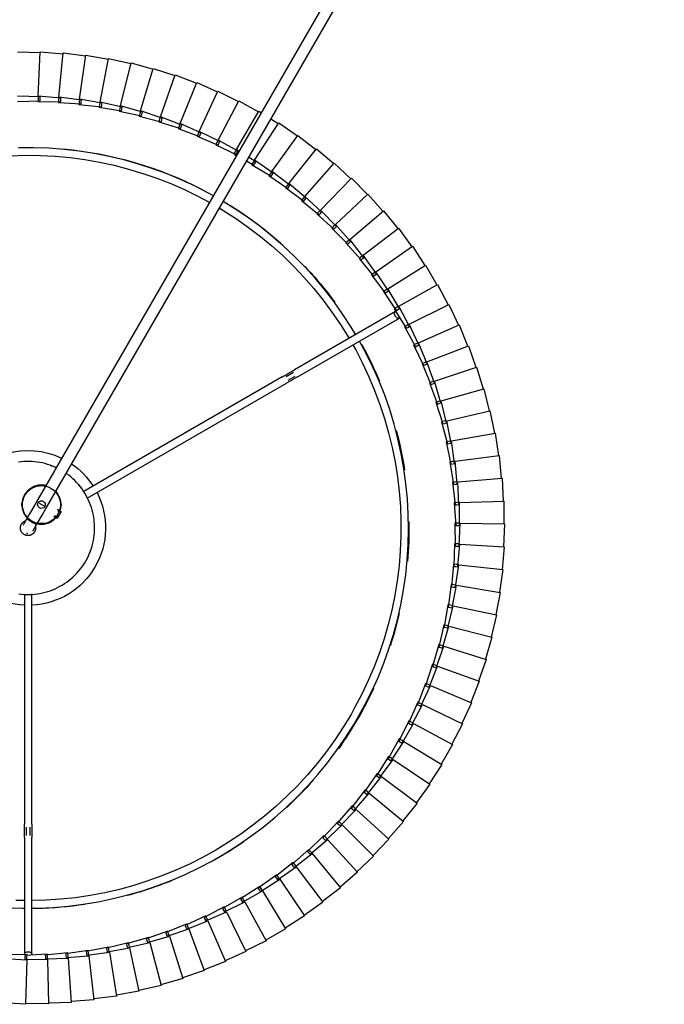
# Model space of a CAD drawing. Header units: millimetres. Extents: x 2868 to 11019, y -1415 to 7989.
# Tile 57 of 83: x 9407 to 9746, y 3433 to 3951. Entities that reach past the tile are written whole.
import ezdxf

# ---------------------------------------------------------------- set-up
doc = ezdxf.new("R2010")
doc.units = ezdxf.units.MM
doc.layers.add('E-LITE-EQPM', color=7, linetype='Continuous', lineweight=20)

# ---------------------------------------------------------------- blocks, each defined once
blk = doc.blocks.new('64314-7L   _Suspended_tensor - 64314-44-7L SAMBA Black_ribbon beige pendant lamp ø450-7L-572759-Planta_PDF Copy 1')
at = {"layer": 'E-LITE-EQPM', "color": 253, "lineweight": 25, "true_color": 0xaaaaaa}
for p, q in [((-338.34, 960.18), (-350.33, 959.43)), ((-337.66, 936.85), (-338.34, 960.18)), ((-326.32, 959.95), (-338.32, 959.78)), ((-326.75, 936.63), (-326.32, 959.95)), ((-314.32, 959.15), (-326.32, 959.56)), ((-315.87, 935.87), (-314.32, 959.15)), ((-302.37, 957.78), (-314.34, 958.76)), ((-305.04, 934.6), (-302.37, 957.78)), ((-290.5, 955.83), (-302.41, 957.38)), ((-294.28, 932.81), (-290.5, 955.83)), ((-278.74, 953.32), (-290.56, 955.44)), ((-283.62, 930.5), (-278.74, 953.32)), ((-267.11, 950.24), (-278.82, 952.93)), ((-273.08, 927.68), (-267.11, 950.24)), ((-255.65, 946.61), (-267.21, 949.85)), ((-262.69, 924.37), (-255.65, 946.61)), ((-244.37, 942.43), (-255.76, 946.23)), ((-252.47, 920.55), (-244.37, 942.43)), ((-233.3, 937.72), (-244.5, 942.06)), ((-242.45, 916.25), (-233.3, 937.72)), ((-222.48, 932.48), (-233.45, 937.35)), ((-349.64, 936.1), (-337.66, 936.85)), ((-337.58, 934.06), (-349.58, 934.11)), ((-338.97, 872.53), (-338.97, 933.93)), ((-338.8, 934.45), (-338.78, 935.45)), ((-326.81, 933.83), (-338.8, 934.45)), ((-338.78, 935.45), (-338.76, 936.45)), ((-338.76, 936.45), (-326.75, 936.63)), ((-337.65, 936.47), (-337.62, 935.46)), ((-337.62, 935.46), (-337.58, 934.06)), ((-334.97, 933.93), (-334.97, 872.53)), ((-328.01, 934.28), (-327.94, 935.28)), ((-316.06, 933.09), (-328.01, 934.28)), ((-327.94, 935.28), (-327.87, 936.27)), ((-327.87, 936.27), (-315.87, 935.87)), ((-326.78, 935.23), (-326.81, 933.83)), ((-326.76, 936.24), (-326.78, 935.23)), ((-317.24, 933.59), (-317.12, 934.58)), ((-305.36, 931.82), (-317.24, 933.59)), ((-317.12, 934.58), (-317.01, 935.58)), ((-317.01, 935.58), (-305.04, 934.6)), ((-315.97, 934.48), (-316.06, 933.09)), ((-315.9, 935.49), (-315.97, 934.48)), ((-306.51, 932.39), (-306.35, 933.37)), ((-294.73, 930.05), (-306.51, 932.39)), ((-306.35, 933.37), (-306.19, 934.36)), ((-306.19, 934.36), (-294.28, 932.81)), ((-305.2, 933.21), (-305.36, 931.82)), ((-305.08, 934.21), (-305.2, 933.21)), ((-295.65, 931.64), (-295.44, 932.62)), ((-295.44, 932.62), (-283.62, 930.5)), ((-294.34, 932.42), (-294.51, 931.43)), ((-232.64, 911.48), (-222.48, 932.48)), ((-211.92, 926.73), (-222.65, 932.12)), ((-295.86, 930.67), (-295.65, 931.64)), ((-284.21, 927.77), (-295.86, 930.67)), ((-294.51, 931.43), (-294.73, 930.05)), ((-285.3, 928.44), (-285.04, 929.4)), ((-273.8, 924.98), (-285.3, 928.44)), ((-285.04, 929.4), (-284.79, 930.37)), ((-284.79, 930.37), (-273.08, 927.68)), ((-283.91, 929.13), (-284.21, 927.77)), ((-283.7, 930.12), (-283.91, 929.13)), ((-274.55, 926.66), (-274.25, 927.61)), ((-274.25, 927.61), (-262.69, 924.37)), ((-273.18, 927.31), (-273.44, 926.33)), ((-274.86, 925.71), (-274.55, 926.66)), ((-263.54, 921.7), (-274.86, 925.71)), ((-273.44, 926.33), (-273.8, 924.98)), ((-264.56, 922.47), (-264.21, 923.41)), ((-253.45, 917.93), (-264.56, 922.47)), ((-264.21, 923.41), (-263.87, 924.35)), ((-263.87, 924.35), (-252.47, 920.55)), ((-263.12, 923.03), (-263.54, 921.7)), ((-262.81, 923.99), (-263.12, 923.03)), ((-223.08, 906.24), (-211.92, 926.73)), ((-201.64, 920.47), (-212.1, 926.37)), ((-254.43, 918.75), (-254.04, 919.67)), ((-243.55, 913.68), (-254.43, 918.75)), ((-254.04, 919.67), (-253.65, 920.59)), ((-253.65, 920.59), (-242.45, 916.25)), ((-252.96, 919.24), (-253.45, 917.93)), ((-252.61, 920.19), (-252.96, 919.24)), ((-213.78, 900.54), (-201.64, 920.47)), ((-191.68, 913.73), (-201.84, 920.13)), ((-244.49, 914.55), (-244.05, 915.45)), ((-233.86, 908.96), (-244.49, 914.55)), ((-244.05, 915.45), (-243.62, 916.35)), ((-243.62, 916.35), (-232.64, 911.48)), ((-243, 914.97), (-243.55, 913.68)), ((-242.6, 915.89), (-243, 914.97)), ((-234.29, 910.75), (-233.81, 911.63)), ((-233.81, 911.63), (-223.08, 906.24)), ((-204.76, 894.41), (-191.68, 913.73)), ((-182.06, 906.52), (-191.9, 913.4)), ((-234.76, 909.87), (-234.29, 910.75)), ((-224.42, 903.78), (-234.76, 909.87)), ((-233.25, 910.22), (-233.86, 908.96)), ((-232.81, 911.13), (-233.25, 910.22)), ((-224.75, 905.59), (-224.23, 906.44)), ((-224.23, 906.44), (-213.78, 900.54)), ((-196.04, 887.85), (-182.06, 906.52)), ((-172.79, 898.86), (-182.29, 906.2)), ((-225.27, 904.74), (-224.75, 905.59)), ((-215.23, 898.15), (-225.27, 904.74)), ((-223.75, 905.01), (-224.42, 903.78)), ((-223.27, 905.89), (-223.75, 905.01)), ((-216.04, 899.15), (-215.48, 899.97)), ((-206.32, 892.09), (-216.04, 899.15)), ((-215.48, 899.97), (-214.92, 900.8)), ((-214.5, 899.35), (-215.23, 898.15)), ((-214.92, 900.8), (-204.76, 894.41)), ((-213.98, 900.21), (-214.5, 899.35)), ((-187.66, 880.88), (-172.79, 898.86)), ((-163.9, 890.76), (-173.03, 898.54)), ((-207.08, 893.12), (-206.49, 893.92)), ((-197.72, 885.61), (-207.08, 893.12)), ((-206.49, 893.92), (-205.89, 894.72)), ((-205.54, 893.25), (-206.32, 892.09)), ((-205.89, 894.72), (-196.04, 887.85)), ((-204.98, 894.08), (-205.54, 893.25)), ((-179.61, 873.51), (-163.9, 890.76)), ((-198.43, 886.68), (-197.79, 887.45)), ((-189.44, 878.72), (-198.43, 886.68)), ((-197.79, 887.45), (-197.16, 888.22)), ((-196.88, 886.73), (-197.72, 885.61)), ((-197.16, 888.22), (-187.66, 880.88)), ((-196.28, 887.54), (-196.88, 886.73)), ((-155.4, 882.24), (-164.16, 890.46)), ((-190.09, 879.82), (-189.42, 880.56)), ((-189.42, 880.56), (-188.75, 881.3)), ((-188.75, 881.3), (-179.61, 873.51)), ((-187.9, 880.58), (-188.55, 879.8)), ((-171.93, 865.77), (-155.4, 882.24)), ((-147.33, 873.33), (-155.68, 881.95)), ((-181.49, 871.45), (-190.09, 879.82)), ((-188.55, 879.8), (-189.44, 878.72)), ((-337.97, 867), (-337.97, 871.43)), ((-335.96, 871.43), (-335.96, 867)), ((-182.1, 872.58), (-181.39, 873.28)), ((-173.91, 863.79), (-182.1, 872.58)), ((-180.55, 872.48), (-181.49, 871.45)), ((-181.39, 873.28), (-180.68, 873.98)), ((-180.68, 873.98), (-171.93, 865.77)), ((-179.87, 873.22), (-180.55, 872.48)), ((-164.63, 857.66), (-147.33, 873.33)), ((-139.7, 864.03), (-147.62, 873.05)), ((-338.96, 744.49), (-338.97, 865.46)), ((-334.97, 865.46), (-334.96, 744.26)), ((-174.46, 864.95), (-173.72, 865.62)), ((-166.7, 855.79), (-174.46, 864.95)), ((-172.92, 864.78), (-173.91, 863.79)), ((-173.72, 865.62), (-172.98, 866.29)), ((-172.98, 866.29), (-164.63, 857.66)), ((-172.2, 865.49), (-172.92, 864.78)), ((-157.72, 849.22), (-139.7, 864.03)), ((-132.51, 854.38), (-140, 863.77)), ((-167.19, 856.97), (-166.42, 857.61)), ((-159.88, 847.45), (-167.19, 856.97)), ((-165.66, 856.73), (-166.7, 855.79)), ((-166.42, 857.61), (-165.65, 858.24)), ((-164.92, 857.4), (-165.66, 856.73)), ((-165.65, 858.24), (-157.72, 849.22)), ((-151.23, 840.45), (-132.51, 854.38)), ((-160.32, 848.65), (-159.52, 849.25)), ((-159.52, 849.25), (-158.72, 849.84)), ((-158.72, 849.84), (-151.23, 840.45)), ((-125.81, 844.4), (-132.83, 854.14)), ((-153.48, 838.79), (-160.32, 848.65)), ((-158.8, 848.33), (-159.88, 847.45)), ((-158.02, 848.97), (-158.8, 848.33)), ((-145.17, 831.39), (-125.81, 844.4)), ((-119.58, 834.11), (-126.13, 844.17)), ((-153.85, 840.01), (-153.02, 840.57)), ((-147.49, 829.83), (-153.85, 840.01)), ((-152.35, 839.62), (-153.48, 838.79)), ((-153.02, 840.57), (-152.2, 841.12)), ((-151.55, 840.22), (-152.35, 839.62)), ((-152.2, 841.12), (-145.17, 831.39)), ((-139.55, 822.04), (-119.58, 834.11)), ((-113.86, 823.53), (-119.92, 833.9)), ((-147.81, 831.07), (-146.95, 831.59)), ((-141.94, 820.59), (-147.81, 831.07)), ((-146.33, 830.61), (-147.49, 829.83)), ((-146.95, 831.59), (-146.1, 832.1)), ((-145.49, 831.17), (-146.33, 830.61)), ((-146.1, 832.1), (-139.55, 822.04)), ((-134.39, 812.43), (-113.86, 823.53)), ((-108.66, 812.69), (-114.21, 823.33)), ((-142.2, 821.85), (-141.32, 822.32)), ((-136.84, 811.1), (-142.2, 821.85)), ((-140.75, 821.32), (-141.94, 820.59)), ((-141.32, 822.32), (-140.45, 822.8)), ((-139.88, 821.84), (-140.75, 821.32)), ((-140.45, 822.8), (-134.39, 812.43)), ((-136.14, 812.8), (-135.24, 813.23)), ((-135.24, 813.23), (-129.69, 802.59)), ((-137.04, 812.37), (-136.14, 812.8)), ((-132.21, 801.38), (-137.04, 812.37)), ((-135.62, 811.77), (-136.84, 811.1)), ((-134.73, 812.25), (-135.62, 811.77)), ((-129.69, 802.59), (-108.66, 812.69)), ((-103.98, 801.61), (-109.01, 812.51)), ((-132.34, 802.65), (-131.43, 803.04)), ((-128.04, 791.44), (-132.34, 802.65)), ((-131.43, 803.04), (-130.51, 803.43)), ((-130.51, 803.43), (-125.47, 792.53)), ((-130.95, 801.98), (-132.21, 801.38)), ((-130.04, 802.42), (-130.95, 801.98)), ((-125.47, 792.53), (-103.98, 801.61)), ((-99.83, 790.32), (-104.34, 801.45)), ((-128.12, 792.72), (-127.18, 793.07)), ((-124.36, 781.32), (-128.12, 792.72)), ((-127.18, 793.07), (-126.25, 793.41)), ((-125.83, 792.38), (-126.76, 791.99)), ((-126.25, 793.41), (-121.74, 782.28)), ((-126.76, 791.99), (-128.04, 791.44)), ((-121.74, 782.28), (-99.83, 790.32)), ((-96.24, 778.84), (-100.2, 790.17)), ((-124.37, 782.6), (-123.42, 782.9)), ((-121.17, 771.03), (-124.37, 782.6)), ((-123.42, 782.9), (-122.47, 783.2)), ((-122.1, 782.15), (-123.05, 781.8)), ((-122.47, 783.2), (-118.5, 771.87)), ((-123.05, 781.8), (-124.36, 781.32)), ((-118.5, 771.87), (-96.24, 778.84)), ((-93.2, 767.2), (-96.61, 778.71)), ((-121.12, 772.31), (-120.16, 772.56)), ((-118.47, 760.6), (-121.12, 772.31)), ((-120.16, 772.56), (-119.19, 772.82)), ((-118.87, 771.75), (-119.84, 771.45)), ((-119.19, 772.82), (-115.77, 761.31)), ((-119.84, 771.45), (-121.17, 771.03)), ((-115.77, 761.31), (-93.2, 767.2)), ((-90.72, 755.44), (-93.58, 767.1)), ((-118.36, 761.88), (-117.39, 762.08)), ((-116.28, 750.05), (-118.36, 761.88)), ((-117.39, 762.08), (-116.41, 762.29)), ((-116.15, 761.21), (-117.12, 760.95)), ((-116.41, 762.29), (-113.55, 750.63)), ((-117.12, 760.95), (-118.47, 760.6)), ((-116.11, 751.32), (-115.13, 751.48)), ((-114.6, 739.41), (-116.11, 751.32)), ((-115.13, 751.48), (-114.14, 751.64)), ((-114.14, 751.64), (-111.84, 739.85)), ((-113.55, 750.63), (-90.72, 755.44)), ((-88.81, 743.56), (-91.11, 755.35)), ((-114.92, 750.34), (-116.28, 750.05)), ((-113.93, 750.55), (-114.92, 750.34)), ((-114.37, 740.67), (-113.38, 740.78)), ((-113.43, 728.7), (-114.37, 740.67)), ((-113.38, 740.78), (-112.39, 740.89)), ((-112.39, 740.89), (-110.65, 729.01)), ((-111.84, 739.85), (-88.81, 743.56)), ((-87.47, 731.61), (-89.2, 743.49)), ((-113.22, 739.63), (-114.6, 739.41)), ((-112.23, 739.79), (-113.22, 739.63)), ((-112.14, 730.01), (-111.15, 730.08)), ((-111.15, 730.08), (-109.99, 718.13)), ((-110.65, 729.01), (-87.47, 731.61)), ((-86.7, 719.61), (-87.86, 731.56)), ((-112.04, 728.86), (-113.43, 728.7)), ((-113.14, 729.95), (-112.14, 730.01)), ((-112.78, 717.95), (-113.14, 729.95)), ((-111.04, 728.97), (-112.04, 728.86)), ((-111.38, 718.04), (-112.78, 717.95)), ((-112.64, 707.18), (-112.43, 719.18)), ((-112.43, 719.18), (-111.43, 719.2)), ((-111.43, 719.2), (-110.43, 719.21)), ((-110.38, 718.1), (-111.38, 718.04)), ((-110.43, 719.21), (-109.85, 707.22)), ((-109.99, 718.13), (-86.7, 719.61)), ((-86.52, 707.58), (-87.1, 719.57)), ((-323.47, 703.49), (-321.68, 704.53)), ((-320.68, 702.79), (-321.68, 704.53)), ((-113.02, 696.41), (-112.23, 708.39)), ((-111.24, 707.2), (-112.64, 707.18)), ((-112.23, 708.39), (-111.23, 708.36)), ((-110.24, 707.21), (-111.24, 707.2)), ((-111.23, 708.36), (-110.24, 708.33)), ((-110.24, 708.33), (-110.23, 696.32)), ((-109.85, 707.22), (-86.52, 707.58)), ((-86.91, 695.56), (-86.92, 707.57)), ((-321.42, 704.09), (-322.87, 703.25)), ((-319.68, 701.06), (-321.47, 700.03)), ((-319.93, 701.5), (-321.38, 700.67)), ((-319.68, 701.06), (-320.68, 702.79)), ((-9.01, 135.51), (-332.57, 695.93)), ((-327.38, 698.93), (-2.58, 136.35)), ((-305.91, 694.07), (-201.12, 633.57)), ((-113.92, 685.67), (-112.55, 697.6)), ((-111.62, 696.36), (-113.02, 696.41)), ((-112.55, 697.6), (-111.56, 697.52)), ((-110.62, 696.33), (-111.62, 696.36)), ((-111.56, 697.52), (-110.56, 697.44)), ((-110.56, 697.44), (-111.13, 685.45)), ((-110.23, 696.32), (-86.91, 695.56)), ((-87.87, 683.57), (-87.31, 695.56)), ((-203.12, 630.1), (-308.05, 690.69)), ((-115.33, 674.99), (-113.39, 686.84)), ((-112.52, 685.56), (-113.92, 685.67)), ((-113.39, 686.84), (-112.4, 686.72)), ((-111.41, 686.59), (-112.56, 674.64)), ((-111.52, 685.48), (-112.52, 685.56)), ((-112.4, 686.72), (-111.41, 686.59)), ((-111.13, 685.45), (-87.87, 683.57)), ((-89.42, 671.64), (-88.27, 683.6)), ((-117.25, 664.39), (-114.75, 676.14)), ((-113.94, 674.81), (-115.33, 674.99)), ((-114.75, 676.14), (-113.77, 675.96)), ((-112.78, 675.79), (-114.5, 663.9)), ((-112.94, 674.69), (-113.94, 674.81)), ((-113.77, 675.96), (-112.78, 675.79)), ((-112.56, 674.64), (-89.42, 671.64)), ((-91.53, 659.8), (-89.81, 671.69)), ((-119.68, 653.9), (-116.62, 665.51)), ((-115.88, 664.15), (-117.25, 664.39)), ((-114.67, 665.06), (-116.96, 653.28)), ((-116.62, 665.51), (-115.64, 665.29)), ((-114.88, 663.97), (-115.88, 664.15)), ((-115.64, 665.29), (-114.67, 665.06)), ((-114.5, 663.9), (-91.53, 659.8)), ((-94.21, 648.08), (-91.92, 659.87)), ((-122.61, 643.53), (-118.99, 654.98)), ((-117.07, 654.44), (-119.92, 642.78)), ((-118.32, 653.59), (-119.68, 653.9)), ((-118.99, 654.98), (-118.03, 654.71)), ((-117.33, 653.36), (-118.32, 653.59)), ((-118.03, 654.71), (-117.07, 654.44)), ((-116.96, 653.28), (-94.21, 648.08)), ((-97.45, 636.49), (-94.6, 648.16)), ((-126.03, 633.32), (-121.87, 644.58)), ((-119.98, 643.95), (-123.38, 632.44)), ((-121.26, 643.16), (-122.61, 643.53)), ((-121.87, 644.58), (-120.92, 644.26)), ((-120.29, 642.88), (-121.26, 643.16)), ((-120.92, 644.26), (-119.98, 643.95)), ((-119.92, 642.78), (-97.45, 636.49)), ((-200.29, 631.93), (-196.6, 629.8)), ((-129.94, 623.28), (-125.25, 634.33)), ((-123.38, 633.61), (-127.34, 622.27)), ((-124.71, 632.88), (-126.03, 633.32)), ((-125.25, 634.33), (-124.32, 633.97)), ((-123.75, 632.56), (-124.71, 632.88)), ((-124.32, 633.97), (-123.38, 633.61)), ((-123.38, 632.44), (-101.24, 625.08)), ((-101.24, 625.08), (-97.83, 636.59)), ((-197.45, 627.99), (-201.29, 630.2)), ((-143.83, 595.87), (-197, 626.57)), ((-195, 630.03), (-141.83, 599.33)), ((-134.33, 613.44), (-129.11, 624.25)), ((-127.28, 623.44), (-131.78, 612.31)), ((-128.64, 622.78), (-129.94, 623.28)), ((-129.11, 624.25), (-128.2, 623.85)), ((-127.7, 622.41), (-128.64, 622.78)), ((-128.2, 623.85), (-127.28, 623.44)), ((-127.34, 622.27), (-105.57, 613.86)), ((-105.57, 613.86), (-101.62, 625.2)), ((-139.19, 603.82), (-133.45, 614.37)), ((-131.67, 613.48), (-136.69, 602.57)), ((-133.05, 612.87), (-134.33, 613.44)), ((-133.45, 614.37), (-132.56, 613.92)), ((-132.13, 612.47), (-133.05, 612.87)), ((-132.56, 613.92), (-131.67, 613.48)), ((-131.78, 612.31), (-110.44, 602.86)), ((-110.44, 602.86), (-105.95, 614)), ((-144.5, 594.45), (-138.26, 604.71)), ((-136.52, 603.73), (-142.06, 593.08)), ((-137.94, 603.2), (-139.19, 603.82)), ((-138.26, 604.71), (-137.39, 604.22)), ((-137.04, 602.74), (-137.94, 603.2)), ((-137.39, 604.22), (-136.52, 603.73)), ((-136.69, 602.57), (-115.83, 592.11)), ((-115.83, 592.11), (-110.81, 603.02)), ((-150.25, 585.34), (-143.53, 595.29)), ((-141.84, 594.23), (-147.89, 583.86)), ((-143.28, 593.76), (-144.5, 594.45)), ((-143.53, 595.29), (-142.69, 594.76)), ((-142.4, 593.27), (-143.28, 593.76)), ((-142.69, 594.76), (-141.84, 594.23)), ((-142.06, 593.08), (-121.73, 581.63)), ((-121.73, 581.63), (-116.19, 592.28)), ((-156.44, 576.52), (-149.25, 586.14)), ((-149.07, 584.6), (-150.25, 585.34)), ((-149.25, 586.14), (-148.43, 585.57)), ((-148.43, 585.57), (-147.61, 585)), ((-147.61, 585), (-154.15, 574.92)), ((-148.22, 584.06), (-149.07, 584.6)), ((-147.89, 583.86), (-128.13, 571.45)), ((-128.13, 571.45), (-122.08, 581.82)), ((-163.04, 568.01), (-155.4, 577.27)), ((-153.82, 576.05), (-160.83, 566.3)), ((-155.29, 575.72), (-156.44, 576.52)), ((-155.4, 577.27), (-154.61, 576.66)), ((-154.46, 575.15), (-155.29, 575.72)), ((-154.61, 576.66), (-153.82, 576.05)), ((-154.15, 574.92), (-135.01, 561.58)), ((-135.01, 561.58), (-128.47, 571.65)), ((-170.04, 559.82), (-161.96, 568.7)), ((-160.44, 567.41), (-167.91, 558.01)), ((-161.93, 567.16), (-163.04, 568.01)), ((-161.96, 568.7), (-161.2, 568.06)), ((-161.13, 566.54), (-161.93, 567.16)), ((-161.2, 568.06), (-160.44, 567.41)), ((-160.83, 566.3), (-142.35, 552.05)), ((-177.43, 551.98), (-168.93, 560.47)), ((-168.98, 558.92), (-170.04, 559.82)), ((-168.93, 560.47), (-168.21, 559.78)), ((-168.21, 559.78), (-167.48, 559.1)), ((-142.35, 552.05), (-135.34, 561.8)), ((-167.48, 559.1), (-175.39, 550.07)), ((-168.21, 558.26), (-168.98, 558.92)), ((-167.91, 558.01), (-150.14, 542.89)), ((-185.19, 544.5), (-176.29, 552.57)), ((-174.9, 551.14), (-183.24, 542.5)), ((-176.41, 551.03), (-177.43, 551.98)), ((-175.68, 550.34), (-176.41, 551.03)), ((-176.29, 552.57), (-175.6, 551.85)), ((-175.6, 551.85), (-174.9, 551.14)), ((-175.39, 550.07), (-158.37, 534.12)), ((-150.14, 542.89), (-142.67, 552.29)), ((-193.29, 537.41), (-184.02, 545.04)), ((-184.21, 543.5), (-185.19, 544.5)), ((-184.02, 545.04), (-183.36, 544.29)), ((-183.36, 544.29), (-182.7, 543.54)), ((-182.7, 543.54), (-191.45, 535.31)), ((-183.51, 542.78), (-184.21, 543.5)), ((-183.24, 542.5), (-167, 525.75)), ((-158.37, 534.12), (-150.45, 543.15)), ((-201.73, 530.71), (-192.1, 537.89)), ((-190.86, 536.33), (-199.99, 528.53)), ((-192.37, 536.36), (-193.29, 537.41)), ((-191.7, 535.6), (-192.37, 536.36)), ((-192.1, 537.89), (-191.48, 537.11)), ((-191.48, 537.11), (-190.86, 536.33)), ((-191.45, 535.31), (-176.03, 517.8)), ((-167, 525.75), (-158.66, 534.38)), ((-210.48, 524.42), (-200.52, 531.13)), ((-199.35, 529.51), (-208.84, 522.16)), ((-200.86, 529.62), (-201.73, 530.71)), ((-200.23, 528.83), (-200.86, 529.62)), ((-200.52, 531.13), (-199.93, 530.32)), ((-199.99, 528.53), (-185.43, 510.29)), ((-199.93, 530.32), (-199.35, 529.51)), ((-219.52, 518.56), (-209.25, 524.78)), ((-208.16, 523.11), (-217.99, 516.22)), ((-209.66, 523.29), (-210.48, 524.42)), ((-209.07, 522.47), (-209.66, 523.29)), ((-209.25, 524.78), (-208.7, 523.95)), ((-208.7, 523.95), (-208.16, 523.11)), ((-176.03, 517.8), (-167.28, 526.03)), ((-222.28, 516.69), (-218.27, 518.87)), ((-218.75, 517.39), (-219.52, 518.56)), ((-218.27, 518.87), (-217.77, 518)), ((-217.77, 518), (-217.26, 517.14)), ((-208.84, 522.16), (-195.17, 503.25)), ((-185.43, 510.29), (-176.3, 518.09)), ((-238.39, 508.18), (-227.57, 513.39)), ((-228.83, 513.15), (-227.3, 513.98)), ((-228.12, 511.94), (-228.83, 513.15)), ((-227.57, 513.39), (-227.11, 512.5)), ((-217.26, 517.14), (-221.13, 514.7)), ((-218.2, 516.55), (-218.75, 517.39)), ((-217.99, 516.22), (-205.25, 496.68)), ((-248.18, 503.68), (-237.12, 508.36)), ((-237.74, 506.94), (-238.39, 508.18)), ((-237.12, 508.36), (-236.7, 507.46)), ((-226.65, 511.62), (-237.1, 505.7)), ((-236.7, 507.46), (-236.28, 506.55)), ((-227.61, 511.07), (-228.12, 511.94)), ((-225.96, 511.66), (-227.42, 510.74)), ((-227.42, 510.74), (-215.63, 490.6)), ((-227.11, 512.5), (-226.65, 511.62)), ((-195.17, 503.25), (-185.68, 510.6)), ((-258.17, 499.66), (-246.9, 503.8)), ((-247.59, 502.41), (-248.18, 503.68)), ((-247.17, 501.5), (-247.59, 502.41)), ((-236.28, 506.55), (-247, 501.15)), ((-246.9, 503.8), (-246.53, 502.88)), ((-246.53, 502.88), (-246.15, 501.95)), ((-237.28, 506.05), (-237.74, 506.94)), ((-237.1, 505.7), (-226.28, 485.03)), ((-205.25, 496.68), (-195.41, 503.57)), ((-268.34, 496.11), (-256.89, 499.71)), ((-256.23, 497.83), (-267.42, 493.48)), ((-257.64, 498.36), (-258.17, 499.66)), ((-257.27, 497.43), (-257.64, 498.36)), ((-246.15, 501.95), (-257.12, 497.07)), ((-257.12, 497.07), (-248.34, 475.45)), ((-256.89, 499.71), (-256.56, 498.77)), ((-256.56, 498.77), (-256.23, 497.83)), ((-247, 501.15), (-237.2, 479.97)), ((-289.14, 490.52), (-277.4, 493)), ((-278.68, 493.07), (-267.06, 496.11)), ((-278.28, 491.73), (-278.68, 493.07)), ((-266.49, 494.2), (-277.88, 490.39)), ((-277.4, 493), (-277.16, 492.03)), ((-277.16, 492.03), (-276.92, 491.06)), ((-267.88, 494.8), (-268.34, 496.11)), ((-267.55, 493.85), (-267.88, 494.8)), ((-267.42, 493.48), (-259.69, 471.46)), ((-267.06, 496.11), (-266.78, 495.15)), ((-266.78, 495.15), (-266.49, 494.2)), ((-209.46, 494.49), (-205.47, 497.01)), ((-321.11, 485.92), (-309.13, 486.69)), ((-310.39, 486.94), (-298.45, 488.29)), ((-310.18, 485.56), (-310.39, 486.94)), ((-309.13, 486.69), (-309.03, 485.7)), ((-299.72, 488.47), (-287.87, 490.39)), ((-299.45, 487.1), (-299.72, 488.47)), ((-299.26, 486.11), (-299.45, 487.1)), ((-287.49, 488.43), (-299.18, 485.73)), ((-298.45, 488.29), (-298.31, 487.3)), ((-298.31, 487.3), (-298.16, 486.31)), ((-288.81, 489.16), (-289.14, 490.52)), ((-288.57, 488.18), (-288.81, 489.16)), ((-276.92, 491.06), (-288.48, 487.8)), ((-288.48, 487.8), (-282.89, 465.15)), ((-287.87, 490.39), (-287.68, 489.41)), ((-287.68, 489.41), (-287.49, 488.43)), ((-277.99, 490.76), (-278.28, 491.73)), ((-277.88, 490.39), (-271.22, 468.03)), ((-226.28, 485.03), (-215.84, 490.94)), ((-215.63, 490.6), (-214.28, 491.45)), ((-342.64, 485.43), (-330.64, 485.05)), ((-330.64, 483.05), (-342.64, 482.64)), ((-331.87, 485.42), (-319.87, 485.61)), ((-331.8, 484.02), (-331.87, 485.42)), ((-331.75, 483.01), (-331.8, 484.02)), ((-319.77, 483.62), (-331.73, 482.63)), ((-331.73, 482.63), (-330.58, 459.32)), ((-330.64, 485.05), (-330.64, 484.05)), ((-330.64, 484.05), (-330.64, 483.05)), ((-320.97, 484.53), (-321.11, 485.92)), ((-320.88, 483.53), (-320.97, 484.53)), ((-308.93, 484.71), (-320.84, 483.14)), ((-320.84, 483.14), (-318.57, 459.92)), ((-319.87, 485.61), (-319.82, 484.62)), ((-319.82, 484.62), (-319.77, 483.62)), ((-310.04, 484.56), (-310.18, 485.56)), ((-298.16, 486.31), (-309.98, 484.18)), ((-309.98, 484.18), (-306.6, 461.09)), ((-309.03, 485.7), (-308.93, 484.71)), ((-299.18, 485.73), (-294.7, 462.83)), ((-237.2, 479.97), (-226.48, 485.38)), ((-248.34, 475.45), (-237.37, 480.33)), ((-271.22, 468.03), (-259.83, 471.84)), ((-259.69, 471.46), (-248.5, 475.81)), ((-282.89, 465.15), (-271.34, 468.41)), ((-318.57, 459.92), (-306.66, 461.48)), ((-306.6, 461.09), (-294.78, 463.22)), ((-294.7, 462.83), (-283, 465.53)), ((-342.61, 459.3), (-330.61, 459.72)), ((-330.58, 459.32), (-318.61, 460.31))]:
    blk.add_line(p, q, dxfattribs=at)
at = {"layer": 'E-LITE-EQPM', "color": 253, "lineweight": 25, "true_color": 0xaaaaaa, "flags": 128}
for points in [[(-347.87, 909.4), (-339.88, 909.67), (-338.9, 909.67)], [(-335.11, 909.65), (-331.88, 909.63), (-323.89, 909.26), (-315.92, 908.58), (-307.98, 907.58), (-300.09, 906.26), (-292.26, 904.62), (-284.5, 902.68), (-276.83, 900.43), (-269.25, 897.87), (-261.78, 895.01), (-254.43, 891.85), (-247.21, 888.4), (-240.14, 884.67), (-233.22, 880.66), (-226.46, 876.37), (-219.89, 871.82), (-213.5, 867), (-207.3, 861.94), (-201.32, 856.63), (-195.55, 851.09), (-190.01, 845.32), (-184.71, 839.33), (-179.64, 833.14), (-174.83, 826.75), (-170.28, 820.17), (-166, 813.41), (-163.8, 809.7)], [(-338.9, 905.65), (-343.43, 905.59)], [(-167.26, 807.7), (-171.32, 814.41), (-175.64, 820.95), (-180.22, 827.31), (-185.04, 833.49), (-190.12, 839.46), (-195.42, 845.23), (-200.96, 850.79), (-206.71, 856.11), (-212.67, 861.21), (-218.82, 866.06), (-225.17, 870.66), (-231.7, 875), (-238.39, 879.08), (-245.25, 882.89), (-252.24, 886.42), (-259.38, 889.67), (-266.64, 892.63), (-274.01, 895.29), (-281.48, 897.67), (-289.04, 899.73), (-296.68, 901.5), (-304.38, 902.96), (-312.14, 904.11), (-319.93, 904.95), (-327.75, 905.47), (-335.12, 905.67)], [(-338.97, 872.53), (-338.97, 872.24), (-338.97, 871.94), (-338.97, 871.63), (-338.97, 871.31), (-338.97, 870.98), (-338.97, 870.65), (-338.97, 870.3), (-338.97, 869.95), (-338.97, 869.59), (-338.97, 869.22), (-338.97, 868.84), (-338.97, 868.47), (-338.97, 868.08), (-338.97, 867.69), (-338.97, 867.3), (-338.97, 866.91), (-338.97, 866.51), (-338.97, 866.11), (-338.97, 865.71), (-338.97, 865.46)], [(-334.97, 865.46), (-334.97, 865.86), (-334.97, 866.26), (-334.97, 866.66), (-334.97, 867.05), (-334.97, 867.45), (-334.97, 867.84), (-334.97, 868.22), (-334.97, 868.6), (-334.97, 868.98), (-334.97, 869.35), (-334.97, 869.72), (-334.97, 870.08), (-334.97, 870.43), (-334.97, 870.77), (-334.97, 871.11), (-334.97, 871.43), (-334.97, 871.75), (-334.97, 872.05), (-334.97, 872.35), (-334.97, 872.53)], [(-163.8, 809.7), (-159.94, 802.69), (-156.36, 795.53), (-153.07, 788.24), (-150.08, 780.82), (-147.39, 773.29), (-144.99, 765.66), (-142.91, 757.94), (-141.14, 750.14), (-139.68, 742.27), (-138.53, 734.36), (-137.7, 726.4), (-137.2, 718.42), (-137.01, 710.42), (-137.14, 702.42), (-137.59, 694.43), (-138.36, 686.47), (-139.45, 678.55), (-140.85, 670.67), (-142.57, 662.86), (-144.6, 655.12), (-146.93, 647.47), (-149.57, 639.92), (-152.51, 632.48), (-155.75, 625.17), (-159.27, 617.98), (-162.85, 611.39)], [(-166.33, 613.4), (-164.81, 616.08), (-161.2, 623.04), (-157.88, 630.14), (-154.84, 637.37), (-152.09, 644.71), (-149.64, 652.15), (-147.49, 659.69), (-145.64, 667.31), (-144.1, 675), (-142.87, 682.74), (-141.95, 690.52), (-141.33, 698.34), (-141.04, 706.17), (-141.05, 714.01), (-141.38, 721.84), (-142.02, 729.66), (-142.98, 737.44), (-144.24, 745.17), (-145.82, 752.85), (-147.69, 760.47), (-149.88, 767.99), (-152.36, 775.43), (-155.13, 782.76), (-158.2, 789.98), (-161.55, 797.06), (-165.19, 804.01), (-167.26, 807.7)], [(-341.9, 744.35), (-340.51, 744.52), (-339.11, 744.63), (-337.71, 744.68), (-336.31, 744.68), (-334.91, 744.62), (-333.52, 744.51), (-332.13, 744.34), (-330.75, 744.11), (-329.37, 743.83), (-328.02, 743.5), (-326.67, 743.11), (-325.34, 742.67), (-324.03, 742.17), (-322.74, 741.63), (-321.48, 741.03), (-320.24, 740.38), (-319.02, 739.69), (-317.84, 738.94), (-316.68, 738.15), (-315.56, 737.31), (-314.47, 736.43), (-313.42, 735.51), (-312.41, 734.54), (-311.44, 733.53), (-310.5, 732.49), (-309.61, 731.41), (-308.76, 730.3), (-307.96, 729.15), (-307.21, 727.97), (-306.5, 726.76), (-305.84, 725.53), (-305.23, 724.26), (-304.68, 722.98), (-304.17, 721.68), (-303.72, 720.35), (-303.32, 719.01), (-302.97, 717.65), (-302.68, 716.28), (-302.44, 714.9), (-302.26, 713.52), (-302.14, 712.12), (-302.07, 710.72), (-302.06, 709.32), (-302.1, 707.92), (-302.2, 706.53), (-302.35, 705.14), (-302.46, 704.39)], [(-322.12, 678.04), (-322.82, 677.71), (-324.11, 677.17), (-325.42, 676.68), (-326.75, 676.24), (-328.1, 675.85), (-329.46, 675.52), (-330.83, 675.24), (-332.21, 675.02), (-333.6, 674.86), (-335, 674.75), (-336.4, 674.69), (-337.79, 674.69), (-339.19, 674.75), (-340.59, 674.87), (-341.98, 675.04)], [(-341.01, 710.29), (-341.03, 710.13), (-341.04, 709.97), (-341.05, 709.81), (-341.05, 709.65), (-341.05, 709.49), (-341.04, 709.34), (-341.02, 709.18), (-341, 709.02), (-340.97, 708.86), (-340.93, 708.7), (-340.89, 708.55), (-340.84, 708.4), (-340.79, 708.25), (-340.73, 708.1), (-340.66, 707.95), (-340.59, 707.81), (-340.51, 707.67), (-340.43, 707.53), (-340.34, 707.4), (-340.24, 707.27), (-340.14, 707.15), (-340.04, 707.03), (-339.93, 706.91), (-339.82, 706.8), (-339.7, 706.69), (-339.58, 706.58), (-339.45, 706.49), (-339.32, 706.39), (-339.19, 706.3), (-339.05, 706.22), (-338.91, 706.14), (-338.77, 706.07), (-338.62, 706.01), (-338.47, 705.95), (-338.32, 705.89)], [(-333.1, 709.08), (-333.08, 709.24), (-333.06, 709.4), (-333.06, 709.56), (-333.05, 709.72), (-333.06, 709.88), (-333.07, 710.04), (-333.09, 710.2), (-333.11, 710.36), (-333.14, 710.51), (-333.18, 710.67), (-333.22, 710.82), (-333.27, 710.98), (-333.32, 711.13), (-333.38, 711.27), (-333.45, 711.42), (-333.52, 711.56), (-333.6, 711.7), (-333.68, 711.84), (-333.77, 711.97), (-333.86, 712.1), (-333.96, 712.23), (-334.07, 712.35), (-334.18, 712.47), (-334.29, 712.58), (-334.41, 712.69), (-334.53, 712.79), (-334.66, 712.89), (-334.79, 712.98), (-334.92, 713.07), (-335.06, 713.15), (-335.2, 713.23), (-335.34, 713.3), (-335.49, 713.37), (-335.63, 713.43), (-335.78, 713.48), (-335.94, 713.53), (-336.09, 713.57), (-336.25, 713.6), (-336.41, 713.63), (-336.56, 713.66), (-336.72, 713.67), (-336.88, 713.68), (-337.04, 713.69), (-337.2, 713.68), (-337.36, 713.67), (-337.52, 713.66), (-337.68, 713.64), (-337.84, 713.61), (-337.99, 713.57), (-338.15, 713.53), (-338.3, 713.49), (-338.45, 713.43), (-338.6, 713.38), (-338.75, 713.31), (-338.89, 713.24), (-339.03, 713.16), (-339.17, 713.08), (-339.3, 712.99), (-339.43, 712.9), (-339.56, 712.8), (-339.68, 712.7), (-339.8, 712.59), (-339.92, 712.48), (-340.02, 712.36), (-340.13, 712.24), (-340.23, 712.12), (-340.32, 711.99), (-340.41, 711.86), (-340.5, 711.72), (-340.58, 711.58), (-340.65, 711.44), (-340.72, 711.29), (-340.78, 711.15), (-340.83, 711), (-340.88, 710.84), (-340.93, 710.69), (-340.96, 710.53), (-340.99, 710.38), (-341.01, 710.29)], [(-334.46, 711.2), (-334.46, 711.19), (-334.45, 711.18), (-334.44, 711.16), (-334.42, 711.13), (-334.4, 711.09), (-334.37, 711.05), (-334.34, 710.99), (-334.31, 710.93), (-334.27, 710.86), (-334.22, 710.78), (-334.17, 710.7), (-334.12, 710.61), (-334.06, 710.5), (-334, 710.4), (-333.93, 710.28), (-333.86, 710.16), (-333.79, 710.03), (-333.71, 709.9), (-333.63, 709.76), (-333.54, 709.61), (-333.46, 709.46), (-333.37, 709.3), (-333.27, 709.13), (-333.17, 708.97), (-333.07, 708.79), (-332.97, 708.61), (-332.86, 708.43), (-332.76, 708.24), (-332.65, 708.05), (-332.54, 707.86), (-332.42, 707.66), (-332.4, 707.63)], [(-327.49, 687.44), (-327.89, 687.35), (-328.3, 687.27), (-328.71, 687.21), (-329.12, 687.17), (-329.53, 687.14), (-329.94, 687.13), (-330.35, 687.14), (-330.76, 687.16), (-331.17, 687.2), (-331.58, 687.26), (-331.98, 687.33), (-332.39, 687.42), (-332.78, 687.52), (-333.18, 687.64), (-333.57, 687.78), (-333.95, 687.93), (-334.33, 688.1), (-334.7, 688.28), (-335.06, 688.48), (-335.41, 688.69), (-335.76, 688.91), (-336.09, 689.15), (-336.42, 689.4), (-336.73, 689.66), (-337.04, 689.94), (-337.33, 690.23), (-337.61, 690.53), (-337.88, 690.84), (-338.14, 691.16), (-338.39, 691.49), (-338.62, 691.83), (-338.83, 692.18), (-339.04, 692.54), (-339.22, 692.91), (-339.4, 693.28), (-339.55, 693.66), (-339.7, 694.05), (-339.83, 694.44), (-339.94, 694.84), (-340.03, 695.24), (-340.11, 695.64), (-340.18, 696.05), (-340.22, 696.46), (-340.25, 696.87), (-340.27, 697.28), (-340.26, 697.69), (-340.25, 698.1), (-340.21, 698.51), (-340.16, 698.92), (-340.09, 699.33), (-340.01, 699.73), (-339.91, 700.13), (-339.79, 700.52), (-339.66, 700.91), (-339.51, 701.3), (-339.35, 701.68), (-339.17, 702.05), (-338.98, 702.41), (-338.77, 702.77), (-338.55, 703.12), (-338.32, 703.45), (-338.07, 703.78), (-337.81, 704.1), (-337.54, 704.41)], [(-337.6, 704.63), (-337.71, 704.82), (-337.82, 705.02), (-337.93, 705.21), (-338.04, 705.4), (-338.15, 705.58), (-338.25, 705.76), (-338.35, 705.93), (-338.45, 706.1), (-338.54, 706.27), (-338.64, 706.43), (-338.72, 706.58), (-338.81, 706.73), (-338.89, 706.87), (-338.97, 707.01), (-339.05, 707.14), (-339.12, 707.26), (-339.18, 707.38), (-339.25, 707.48), (-339.31, 707.59), (-339.36, 707.68), (-339.41, 707.77), (-339.46, 707.85), (-339.5, 707.92), (-339.53, 707.98), (-339.56, 708.04), (-339.59, 708.08), (-339.61, 708.12), (-339.63, 708.15), (-339.65, 708.18), (-339.65, 708.19), (-339.66, 708.2)], [(-330.77, 692.81), (-333.5, 697.53), (-336.23, 702.26), (-337.6, 704.63)], [(-333.14, 708.84), (-333.11, 709), (-333.1, 709.08)], [(-332.46, 707.42), (-332.06, 707.51), (-331.65, 707.58), (-331.24, 707.64), (-330.83, 707.68), (-330.42, 707.71), (-330.01, 707.72), (-329.6, 707.71), (-329.19, 707.69), (-328.78, 707.65), (-328.37, 707.59), (-327.97, 707.52), (-327.56, 707.43), (-327.17, 707.33), (-326.77, 707.21), (-326.38, 707.07), (-326, 706.92), (-325.62, 706.75), (-325.25, 706.57), (-324.89, 706.38), (-324.54, 706.17), (-324.19, 705.94), (-323.86, 705.7), (-323.53, 705.45), (-323.22, 705.19), (-322.91, 704.91), (-322.62, 704.62), (-322.34, 704.32)], [(-332.4, 707.63), (-329.67, 702.9), (-326.94, 698.17), (-325.58, 695.81)], [(-302.46, 704.39), (-302.7, 703.01), (-302.99, 701.64), (-303.34, 700.28), (-303.74, 698.94), (-304.2, 697.62), (-304.71, 696.32), (-305.27, 695.03), (-305.88, 693.77), (-306.54, 692.54), (-307.25, 691.33), (-308.01, 690.16), (-308.81, 689.01), (-309.66, 687.9), (-310.56, 686.82), (-311.49, 685.78), (-312.47, 684.78), (-313.48, 683.81), (-314.54, 682.89), (-315.63, 682.01), (-316.75, 681.18)], [(-320.25, 700.8), (-320.12, 700.41), (-320.01, 700.02), (-319.92, 699.62), (-319.84, 699.21), (-319.77, 698.81), (-319.73, 698.4), (-319.7, 697.99), (-319.68, 697.57), (-319.69, 697.16), (-319.7, 696.75), (-319.74, 696.34), (-319.79, 695.93), (-319.86, 695.53), (-319.94, 695.12), (-320.04, 694.72), (-320.16, 694.33), (-320.29, 693.94), (-320.44, 693.56), (-320.6, 693.18), (-320.78, 692.81), (-320.97, 692.44), (-321.18, 692.09), (-321.4, 691.74), (-321.63, 691.4), (-321.88, 691.07), (-322.14, 690.75), (-322.41, 690.44)], [(-195, 630.03), (-195.25, 630.18), (-195.51, 630.33), (-195.78, 630.48), (-196.05, 630.64), (-196.34, 630.81), (-196.63, 630.97), (-196.93, 631.15), (-197.24, 631.32), (-197.55, 631.51), (-197.87, 631.69), (-198.19, 631.88), (-198.52, 632.07), (-198.85, 632.26), (-199.19, 632.45), (-199.53, 632.65), (-199.87, 632.84), (-200.21, 633.04), (-200.56, 633.24), (-200.9, 633.44), (-201.12, 633.57)], [(-203.12, 630.1), (-202.78, 629.9), (-202.43, 629.71), (-202.09, 629.51), (-201.74, 629.31), (-201.4, 629.11), (-201.06, 628.92), (-200.73, 628.72), (-200.4, 628.53), (-200.07, 628.34), (-199.75, 628.16), (-199.43, 627.97), (-199.12, 627.8), (-198.82, 627.62), (-198.52, 627.45), (-198.23, 627.28), (-197.95, 627.12), (-197.68, 626.96), (-197.41, 626.81), (-197.16, 626.66), (-197, 626.57)], [(-239.51, 535.12), (-242.1, 533.65), (-249.22, 530), (-256.47, 526.63), (-263.86, 523.56), (-271.36, 520.78), (-278.97, 518.31), (-286.67, 516.14), (-294.45, 514.28), (-302.3, 512.74), (-310.2, 511.51), (-318.15, 510.59), (-326.13, 510), (-334.12, 509.72), (-342.12, 509.77)], [(-346.25, 513.92), (-338.41, 513.71), (-330.57, 513.81), (-322.74, 514.22), (-314.94, 514.95), (-307.17, 515.99), (-299.44, 517.34), (-291.78, 518.99), (-284.19, 520.95), (-276.69, 523.21), (-269.28, 525.78), (-261.98, 528.63), (-254.8, 531.78), (-247.75, 535.21), (-241.5, 538.56)], [(-236.57, 541.43), (-234.09, 542.9), (-227.5, 547.15), (-221.09, 551.65), (-214.86, 556.42), (-208.83, 561.42), (-203, 566.67), (-197.39, 572.14), (-192, 577.83), (-186.84, 583.74), (-181.92, 589.84), (-177.26, 596.14), (-172.84, 602.62), (-168.69, 609.27), (-168.2, 610.13)], [(-164.76, 608.13), (-167.17, 604.08), (-171.53, 597.37), (-176.16, 590.84), (-181.04, 584.5), (-186.17, 578.37), (-191.54, 572.44), (-197.15, 566.73), (-202.98, 561.26), (-209.02, 556.01), (-215.27, 551.02), (-221.71, 546.28), (-228.34, 541.8), (-234.55, 537.95)]]:
    blk.add_lwpolyline(points, dxfattribs=at)
at = {"layer": 'E-LITE-EQPM', "color": 253, "lineweight": 25, "true_color": 0xaaaaaa}
for centre, radius, start, end in [((-337, 709.7), 200.2, 81.4424, 88.6609), ((-337, 709.7), 200.2, 67.3377, 74.9014), ((-337, 709.7), 200.2, 55.5141, 61.016), ((-337, 709.7), 200.2, 41.5467, 47.2169), ((-337, 709.7), 200.2, 30.0002, 35.4384), ((-337, 709.7), 200.2, 24.9321, 30.0002), ((-337, 709.7), 200.2, 12.9928, 17.9537), ((-337, 709.7), 40.71, 92.7726, 120.0002), ((-337, 709.7), 40.71, 332.8354, 87.1013), ((-337, 709.7), 200.2, 359.0358, 5.0723), ((-337.05, 709.69), 35, 19.9943, 21.2921), ((-337.05, 709.69), 4, 171.2921, 198.3867), ((-337.06, 709.7), 3, 90, 105), ((-337.05, 709.69), 4, 351.2921, 21.2594), ((-329.98, 697.43), 10, 120, 300), ((-329.98, 697.43), 10, 300, 120), ((-329.98, 697.43), 10.29, 53.9961, 64.9367), ((-329.98, 697.43), 2, 120, 300), ((-329.98, 697.43), 2, 120, 300), ((-329.98, 697.43), 2, 300, 120), ((-329.98, 697.43), 2, 300, 120), ((-329.98, 697.43), 10.29, 175.5681, 184.3667), ((-329.98, 697.43), 10.29, 355.5681, 4.3667), ((-329.98, 697.43), 10.29, 233.9961, 244.9367), ((-337.05, 709.69), 35, 319.1862, 323.8324), ((-337, 709.7), 40.71, 212.8238, 295.5067), ((-337, 709.7), 40.71, 304.1942, 327.1641), ((-337, 709.7), 200.2, 345.1358, 351.1974), ((-337.05, 709.69), 35, 289.2896, 294.8661), ((-337, 709.7), 200.2, 331.1305, 337.3293), ((-337, 709.7), 200.2, 316.6365, 323.6123), ((-337, 709.7), 200.2, 302.2316, 311.5633), ((-337, 709.7), 200.2, 275.3093, 297.0918)]:
    blk.add_arc(centre, radius, start, end, dxfattribs=at)
for centre, major_axis, ratio, start_param, end_param in [((-336.97, 933.93), (2, 0), 0.707107, 3.141593, 6.283185), ((-336.97, 933.93), (2, 0), 0.707107, 0, 0.261799), ((-329.98, 697.43), (2.6, 1.5), 0.038955, 4.18879, 4.45059), ((-329.98, 697.43), (2.6, 1.5), 0.038955, 4.47059, 4.712389), ((-329.98, 697.43), (2.6, 1.5), 0.038955, 4.712389, 5.235988), ((-142.83, 597.6), (1, 1.73), 0.707107, 0, 3.141593), ((-142.83, 597.6), (1, 1.73), 0.707107, 6.021386, 6.283185)]:
    blk.add_ellipse(centre, major_axis=major_axis, ratio=ratio, start_param=start_param, end_param=end_param, dxfattribs=at)
for points, knots in [([(-338.25, 703.05), (-338.25, 703.05), (-338.21, 703.11), (-337.92, 703.51), (-337.51, 704.02), (-337.15, 704.4)], [0, 0, 0, 0, 0.1428571, 0.2857143, 0.5714286, 0.5714286, 0.5714286, 0.5714286]), ([(-335.22, 706.52), (-335.68, 706.25), (-336.57, 705.69), (-337.38, 705.06), (-337.58, 704.8), (-337.6, 704.72)], [-1, -1, -1, -1, -0.8333333, -0.6666667, -0.5555556, -0.5555556, -0.5555556, -0.5555556]), ([(-332.43, 707.12), (-332.18, 707.19), (-331.76, 707.27), (-331.35, 707.34), (-331.12, 707.36), (-330.97, 707.38), (-330.85, 707.39), (-330.74, 707.4), (-330.7, 707.4), (-330.7, 707.4)], [0.4285714, 0.4285714, 0.4285714, 0.4285714, 0.5714286, 0.6785714, 0.7321429, 0.7857143, 0.8392857, 0.8928571, 1, 1, 1, 1]), ([(-321.16, 702.16), (-321.13, 702.1), (-321.03, 701.91), (-320.88, 701.6), (-320.74, 701.27), (-320.62, 700.98), (-320.52, 700.69), (-320.49, 700.6), (-320.49, 700.6)], [0.5486111, 0.5486111, 0.5486111, 0.5486111, 0.5833333, 0.6527778, 0.7222222, 0.7916667, 0.8611111, 1, 1, 1, 1]), ([(-321.7, 691.81), (-321.7, 691.81), (-321.75, 691.74), (-322.03, 691.34), (-322.44, 690.83), (-322.8, 690.45)], [0, 0, 0, 0, 0.1428571, 0.2857143, 0.5714286, 0.5714286, 0.5714286, 0.5714286]), ([(-327.2, 687.82), (-327.58, 687.71), (-328.11, 687.59), (-328.6, 687.52), (-328.83, 687.49), (-328.98, 687.47), (-329.1, 687.46), (-329.21, 687.45), (-329.25, 687.45), (-329.25, 687.45)], [0.3699955, 0.3699955, 0.3699955, 0.3699955, 0.5714286, 0.6785714, 0.7321429, 0.7857143, 0.8392857, 0.8928571, 1, 1, 1, 1])]:
    blk.add_open_spline(points, degree=3, knots=knots, dxfattribs=at)
for points in [[(-337.6, 704.63), (-337.58, 704.6), (-337.55, 704.58), (-337.51, 704.57)], [(-335.22, 706.52), (-334.92, 706.69), (-334.3, 707.03), (-333.47, 707.43), (-332.81, 707.66), (-332.56, 707.69), (-332.48, 707.68)], [(-332.39, 707.6), (-332.39, 707.58), (-332.39, 707.56), (-332.4, 707.53)], [(-322.49, 704.06), (-322.49, 704.06), (-322.47, 704.04), (-322.41, 703.97), (-322.31, 703.86), (-322.18, 703.7), (-322.03, 703.51), (-321.86, 703.28), (-321.67, 703.01), (-321.55, 702.82), (-321.49, 702.73)]]:
    blk.add_open_spline(points, degree=3, dxfattribs=at)

msp = doc.modelspace()

# ---------------------------------------------------------------- block references
at = {"layer": 'E-LITE-EQPM', "color": 253, "lineweight": 25, "true_color": 0xaaaaaa, "extrusion": (0, 0, -1), "rotation": 179.9999950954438}
msp.add_blockref('64314-7L   _Suspended_tensor - 64314-44-7L SAMBA Black_ribbon beige pendant lamp ø450-7L-572759-Planta_PDF Copy 1', (-9748.88, 4393.1), dxfattribs=at)

doc.saveas('drawing.dxf')
